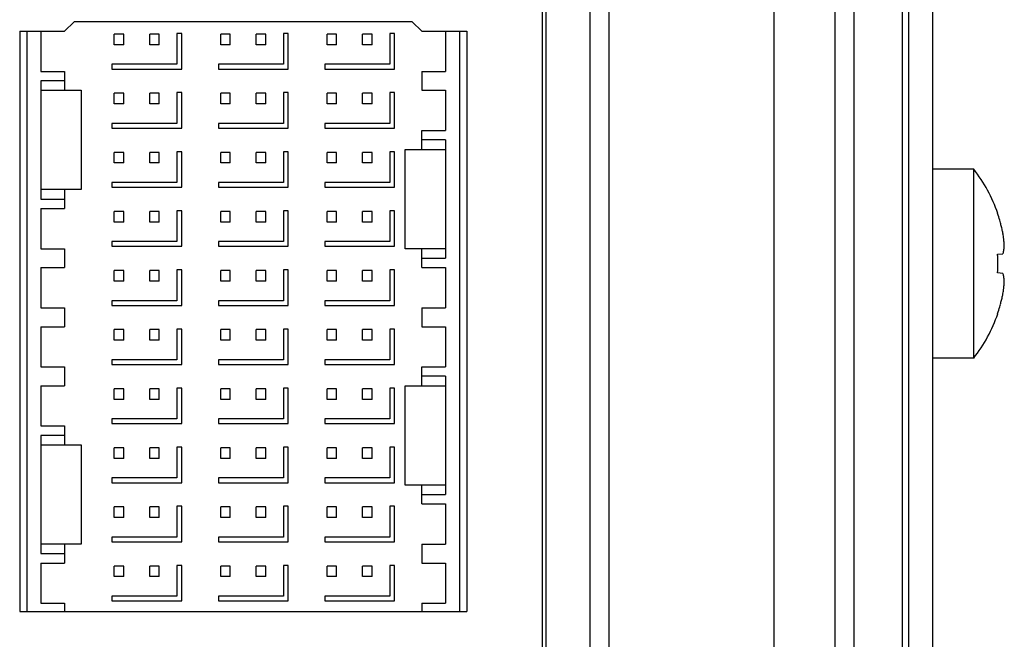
# Model space of a CAD drawing. Header units: inches. Extents: x 0 to 34, y 0 to 22.
# Tile 14 of 42: x 8.006 to 8.825, y 14.57 to 15.086. Entities that reach past the tile are written whole.
import ezdxf

# ---------------------------------------------------------------- set-up
doc = ezdxf.new("R2010")
doc.units = ezdxf.units.IN
doc.header["$LTSCALE"] = 1.87
doc.header["$MEASUREMENT"] = 0
doc.layers.get('0').update_dxf_attribs({"linetype": 'CONTINUOUS'})

msp = doc.modelspace()

# ---------------------------------------------------------------- linework, layer by layer
at = {"color": 7, "linetype": 'CONTINUOUS'}
for p, q in [((8.7006, 12.84712), (8.7006, 16.00662)), ((8.74059, 12.84678), (8.74059, 16.00696)), ((8.74605, 12.84496), (8.74605, 16.00878)), ((8.63405, 12.88855), (8.63405, 15.96505)), ((8.49655, 13.12805), (8.49655, 15.89005)), ((8.48071, 13.12838), (8.48071, 15.88971)), ((8.44105, 13.15805), (8.44105, 15.86005)), ((8.44388, 15.86289), (8.44388, 13.15521)), ((8.68466, 14.50793), (8.68466, 15.76867)), ((8.76605, 13.67325), (8.76605, 15.17406)), ((8.04336, 15.07685), (8.05124, 15.08473)), ((8.33273, 15.08473), (8.05124, 15.08473)), ((8.33273, 15.08473), (8.34061, 15.07685)), ((8.00596, 15.07685), (8.04336, 15.07685)), ((8.00596, 15.07685), (8.00596, 14.59359)), ((8.01187, 15.07685), (8.01187, 14.59359)), ((8.02368, 15.07685), (8.02368, 15.04339)), ((8.09258, 15.07439), (8.0847, 15.07439)), ((8.0847, 15.06553), (8.0847, 15.07439)), ((8.09258, 15.06553), (8.09258, 15.07439)), ((8.1221, 15.07439), (8.11423, 15.07439)), ((8.11423, 15.06553), (8.11423, 15.07439)), ((8.1221, 15.06553), (8.1221, 15.07439)), ((8.1408, 15.07489), (8.13687, 15.07489)), ((8.13687, 15.07489), (8.13687, 15.0493)), ((8.1408, 15.04536), (8.1408, 15.07489)), ((8.18116, 15.07439), (8.17328, 15.07439)), ((8.17328, 15.06553), (8.17328, 15.07439)), ((8.18116, 15.06553), (8.18116, 15.07439)), ((8.21069, 15.07439), (8.20281, 15.07439)), ((8.20281, 15.06553), (8.20281, 15.07439)), ((8.21069, 15.06553), (8.21069, 15.07439)), ((8.22939, 15.07489), (8.22545, 15.07489)), ((8.22545, 15.07489), (8.22545, 15.0493)), ((8.22939, 15.04536), (8.22939, 15.07489)), ((8.26974, 15.07439), (8.26187, 15.07439)), ((8.26187, 15.06553), (8.26187, 15.07439)), ((8.26974, 15.06553), (8.26974, 15.07439)), ((8.29927, 15.07439), (8.29139, 15.07439)), ((8.29139, 15.06553), (8.29139, 15.07439)), ((8.29927, 15.06553), (8.29927, 15.07439)), ((8.31797, 15.07489), (8.31403, 15.07489)), ((8.31403, 15.07489), (8.31403, 15.0493)), ((8.31797, 15.04536), (8.31797, 15.07489)), ((8.34061, 15.07685), (8.37801, 15.07685)), ((8.36029, 15.07685), (8.36029, 15.04339)), ((8.3721, 15.07685), (8.3721, 14.59359)), ((8.37801, 15.07685), (8.37801, 14.59359)), ((8.09258, 15.06553), (8.0847, 15.06553)), ((8.1221, 15.06553), (8.11423, 15.06553)), ((8.18116, 15.06553), (8.17328, 15.06553)), ((8.21069, 15.06553), (8.20281, 15.06553)), ((8.26974, 15.06553), (8.26187, 15.06553)), ((8.29927, 15.06553), (8.29139, 15.06553)), ((8.13687, 15.0493), (8.08273, 15.0493)), ((8.08273, 15.0493), (8.08273, 15.04536)), ((8.22545, 15.0493), (8.17132, 15.0493)), ((8.17132, 15.0493), (8.17132, 15.04536)), ((8.31403, 15.0493), (8.2599, 15.0493)), ((8.2599, 15.0493), (8.2599, 15.04536)), ((8.02368, 15.04339), (8.04336, 15.04339)), ((8.04336, 15.04339), (8.04336, 15.02764)), ((8.08273, 15.04536), (8.1408, 15.04536)), ((8.17132, 15.04536), (8.22939, 15.04536)), ((8.2599, 15.04536), (8.31797, 15.04536)), ((8.34061, 15.04339), (8.36029, 15.04339)), ((8.34061, 15.04339), (8.34061, 15.02764)), ((8.04336, 15.03551), (8.02368, 15.03551)), ((8.02368, 15.03551), (8.02368, 14.93709)), ((8.02368, 15.02764), (8.05714, 15.02764)), ((8.05714, 15.02764), (8.05714, 14.94496)), ((8.09258, 15.02518), (8.0847, 15.02518)), ((8.0847, 15.01632), (8.0847, 15.02518)), ((8.09258, 15.01632), (8.09258, 15.02518)), ((8.1221, 15.02518), (8.11423, 15.02518)), ((8.11423, 15.01632), (8.11423, 15.02518)), ((8.1221, 15.01632), (8.1221, 15.02518)), ((8.1408, 15.02568), (8.13687, 15.02568)), ((8.13687, 15.02568), (8.13687, 15.00009)), ((8.1408, 14.99615), (8.1408, 15.02568)), ((8.18116, 15.02518), (8.17328, 15.02518)), ((8.17328, 15.01632), (8.17328, 15.02518)), ((8.18116, 15.01632), (8.18116, 15.02518)), ((8.21069, 15.02518), (8.20281, 15.02518)), ((8.20281, 15.01632), (8.20281, 15.02518)), ((8.21069, 15.01632), (8.21069, 15.02518)), ((8.22939, 15.02568), (8.22545, 15.02568)), ((8.22545, 15.02568), (8.22545, 15.00009)), ((8.22939, 14.99615), (8.22939, 15.02568)), ((8.26974, 15.02518), (8.26187, 15.02518)), ((8.26187, 15.01632), (8.26187, 15.02518)), ((8.26974, 15.01632), (8.26974, 15.02518)), ((8.29927, 15.02518), (8.29139, 15.02518)), ((8.29139, 15.01632), (8.29139, 15.02518)), ((8.29927, 15.01632), (8.29927, 15.02518)), ((8.31797, 15.02568), (8.31403, 15.02568)), ((8.31403, 15.02568), (8.31403, 15.00009)), ((8.31797, 14.99615), (8.31797, 15.02568)), ((8.34061, 15.02764), (8.36029, 15.02764)), ((8.36029, 15.02764), (8.36029, 14.99418)), ((8.09258, 15.01632), (8.0847, 15.01632)), ((8.1221, 15.01632), (8.11423, 15.01632)), ((8.18116, 15.01632), (8.17328, 15.01632)), ((8.21069, 15.01632), (8.20281, 15.01632)), ((8.26974, 15.01632), (8.26187, 15.01632)), ((8.29927, 15.01632), (8.29139, 15.01632)), ((8.13687, 15.00009), (8.08273, 15.00009)), ((8.08273, 15.00009), (8.08273, 14.99615)), ((8.22545, 15.00009), (8.17132, 15.00009)), ((8.17132, 15.00009), (8.17132, 14.99615)), ((8.31403, 15.00009), (8.2599, 15.00009)), ((8.2599, 15.00009), (8.2599, 14.99615)), ((8.08273, 14.99615), (8.1408, 14.99615)), ((8.17132, 14.99615), (8.22939, 14.99615)), ((8.2599, 14.99615), (8.31797, 14.99615)), ((8.34061, 14.99418), (8.36029, 14.99418)), ((8.34061, 14.97843), (8.34061, 14.99418)), ((8.36029, 14.9863), (8.34061, 14.9863)), ((8.36029, 14.9863), (8.36029, 14.88788)), ((8.09258, 14.97597), (8.0847, 14.97597)), ((8.0847, 14.96711), (8.0847, 14.97597)), ((8.09258, 14.96711), (8.09258, 14.97597)), ((8.1221, 14.97597), (8.11423, 14.97597)), ((8.11423, 14.96711), (8.11423, 14.97597)), ((8.1221, 14.96711), (8.1221, 14.97597)), ((8.1408, 14.97646), (8.13687, 14.97646)), ((8.13687, 14.97646), (8.13687, 14.95087)), ((8.1408, 14.94694), (8.1408, 14.97646)), ((8.18116, 14.97597), (8.17328, 14.97597)), ((8.17328, 14.96711), (8.17328, 14.97597)), ((8.18116, 14.96711), (8.18116, 14.97597)), ((8.21069, 14.97597), (8.20281, 14.97597)), ((8.20281, 14.96711), (8.20281, 14.97597)), ((8.21069, 14.96711), (8.21069, 14.97597)), ((8.22939, 14.97646), (8.22545, 14.97646)), ((8.22545, 14.97646), (8.22545, 14.95087)), ((8.22939, 14.94694), (8.22939, 14.97646)), ((8.26974, 14.97597), (8.26187, 14.97597)), ((8.26187, 14.96711), (8.26187, 14.97597)), ((8.26974, 14.96711), (8.26974, 14.97597)), ((8.29927, 14.97597), (8.29139, 14.97597)), ((8.29139, 14.96711), (8.29139, 14.97597)), ((8.29927, 14.96711), (8.29927, 14.97597)), ((8.31797, 14.97646), (8.31403, 14.97646)), ((8.31403, 14.97646), (8.31403, 14.95087)), ((8.31797, 14.94694), (8.31797, 14.97646)), ((8.32683, 14.97843), (8.36029, 14.97843)), ((8.32683, 14.89575), (8.32683, 14.97843)), ((8.09258, 14.96711), (8.0847, 14.96711)), ((8.1221, 14.96711), (8.11423, 14.96711)), ((8.18116, 14.96711), (8.17328, 14.96711)), ((8.21069, 14.96711), (8.20281, 14.96711)), ((8.26974, 14.96711), (8.26187, 14.96711)), ((8.29927, 14.96711), (8.29139, 14.96711)), ((8.79998, 14.96206), (8.76605, 14.96206)), ((8.79998, 14.80458), (8.79998, 14.96206)), ((8.13687, 14.95087), (8.08273, 14.95087)), ((8.08273, 14.95087), (8.08273, 14.94694)), ((8.22545, 14.95087), (8.17132, 14.95087)), ((8.17132, 14.95087), (8.17132, 14.94694)), ((8.31403, 14.95087), (8.2599, 14.95087)), ((8.2599, 14.95087), (8.2599, 14.94694)), ((8.05714, 14.94496), (8.02368, 14.94496)), ((8.04336, 14.94496), (8.04336, 14.92922)), ((8.08273, 14.94694), (8.1408, 14.94694)), ((8.17132, 14.94694), (8.22939, 14.94694)), ((8.2599, 14.94694), (8.31797, 14.94694)), ((8.02368, 14.93709), (8.04336, 14.93709)), ((8.02368, 14.92922), (8.04336, 14.92922)), ((8.02368, 14.92922), (8.02368, 14.89575)), ((8.09258, 14.92675), (8.0847, 14.92675)), ((8.0847, 14.9179), (8.0847, 14.92675)), ((8.09258, 14.9179), (8.09258, 14.92675)), ((8.1221, 14.92675), (8.11423, 14.92675)), ((8.11423, 14.9179), (8.11423, 14.92675)), ((8.1221, 14.9179), (8.1221, 14.92675)), ((8.1408, 14.92725), (8.13687, 14.92725)), ((8.13687, 14.92725), (8.13687, 14.90166)), ((8.1408, 14.89772), (8.1408, 14.92725)), ((8.18116, 14.92675), (8.17328, 14.92675)), ((8.17328, 14.9179), (8.17328, 14.92675)), ((8.18116, 14.9179), (8.18116, 14.92675)), ((8.21069, 14.92675), (8.20281, 14.92675)), ((8.20281, 14.9179), (8.20281, 14.92675)), ((8.21069, 14.9179), (8.21069, 14.92675)), ((8.22939, 14.92725), (8.22545, 14.92725)), ((8.22545, 14.92725), (8.22545, 14.90166)), ((8.22939, 14.89772), (8.22939, 14.92725)), ((8.26974, 14.92675), (8.26187, 14.92675)), ((8.26187, 14.9179), (8.26187, 14.92675)), ((8.26974, 14.9179), (8.26974, 14.92675)), ((8.29927, 14.92675), (8.29139, 14.92675)), ((8.29139, 14.9179), (8.29139, 14.92675)), ((8.29927, 14.9179), (8.29927, 14.92675)), ((8.31797, 14.92725), (8.31403, 14.92725)), ((8.31403, 14.92725), (8.31403, 14.90166)), ((8.31797, 14.89772), (8.31797, 14.92725)), ((8.81987, 14.92493), (8.82008, 14.92504)), ((8.09258, 14.9179), (8.0847, 14.9179)), ((8.1221, 14.9179), (8.11423, 14.9179)), ((8.18116, 14.9179), (8.17328, 14.9179)), ((8.21069, 14.9179), (8.20281, 14.9179)), ((8.26974, 14.9179), (8.26187, 14.9179)), ((8.29927, 14.9179), (8.29139, 14.9179)), ((8.13687, 14.90166), (8.08273, 14.90166)), ((8.08273, 14.90166), (8.08273, 14.89772)), ((8.22545, 14.90166), (8.17132, 14.90166)), ((8.17132, 14.90166), (8.17132, 14.89772)), ((8.31403, 14.90166), (8.2599, 14.90166)), ((8.2599, 14.90166), (8.2599, 14.89772)), ((8.02368, 14.89575), (8.04336, 14.89575)), ((8.04336, 14.89575), (8.04336, 14.88)), ((8.08273, 14.89772), (8.1408, 14.89772)), ((8.17132, 14.89772), (8.22939, 14.89772)), ((8.2599, 14.89772), (8.31797, 14.89772)), ((8.36029, 14.89575), (8.32683, 14.89575)), ((8.34061, 14.88), (8.34061, 14.89575)), ((8.81987, 14.89107), (8.82437, 14.89146)), ((8.34061, 14.88788), (8.36029, 14.88788)), ((8.02368, 14.88), (8.04336, 14.88)), ((8.02368, 14.88), (8.02368, 14.84654)), ((8.09258, 14.87754), (8.0847, 14.87754)), ((8.0847, 14.86868), (8.0847, 14.87754)), ((8.09258, 14.86868), (8.09258, 14.87754)), ((8.1221, 14.87754), (8.11423, 14.87754)), ((8.11423, 14.86868), (8.11423, 14.87754)), ((8.1221, 14.86868), (8.1221, 14.87754)), ((8.1408, 14.87804), (8.13687, 14.87804)), ((8.13687, 14.87804), (8.13687, 14.85245)), ((8.1408, 14.84851), (8.1408, 14.87804)), ((8.18116, 14.87754), (8.17328, 14.87754)), ((8.17328, 14.86868), (8.17328, 14.87754)), ((8.18116, 14.86868), (8.18116, 14.87754)), ((8.21069, 14.87754), (8.20281, 14.87754)), ((8.20281, 14.86868), (8.20281, 14.87754)), ((8.21069, 14.86868), (8.21069, 14.87754)), ((8.22939, 14.87804), (8.22545, 14.87804)), ((8.22545, 14.87804), (8.22545, 14.85245)), ((8.22939, 14.84851), (8.22939, 14.87804)), ((8.26974, 14.87754), (8.26187, 14.87754)), ((8.26187, 14.86868), (8.26187, 14.87754)), ((8.26974, 14.86868), (8.26974, 14.87754)), ((8.29927, 14.87754), (8.29139, 14.87754)), ((8.29139, 14.86868), (8.29139, 14.87754)), ((8.29927, 14.86868), (8.29927, 14.87754)), ((8.31797, 14.87804), (8.31403, 14.87804)), ((8.31403, 14.87804), (8.31403, 14.85245)), ((8.31797, 14.84851), (8.31797, 14.87804)), ((8.34061, 14.88), (8.36029, 14.88)), ((8.36029, 14.88), (8.36029, 14.84654)), ((8.82437, 14.87518), (8.81987, 14.87558)), ((8.09258, 14.86868), (8.0847, 14.86868)), ((8.1221, 14.86868), (8.11423, 14.86868)), ((8.18116, 14.86868), (8.17328, 14.86868)), ((8.21069, 14.86868), (8.20281, 14.86868)), ((8.26974, 14.86868), (8.26187, 14.86868)), ((8.29927, 14.86868), (8.29139, 14.86868)), ((8.13687, 14.85245), (8.08273, 14.85245)), ((8.08273, 14.85245), (8.08273, 14.84851)), ((8.22545, 14.85245), (8.17132, 14.85245)), ((8.17132, 14.85245), (8.17132, 14.84851)), ((8.31403, 14.85245), (8.2599, 14.85245)), ((8.2599, 14.85245), (8.2599, 14.84851)), ((8.02368, 14.84654), (8.04336, 14.84654)), ((8.04336, 14.84654), (8.04336, 14.83079)), ((8.08273, 14.84851), (8.1408, 14.84851)), ((8.17132, 14.84851), (8.22939, 14.84851)), ((8.2599, 14.84851), (8.31797, 14.84851)), ((8.34061, 14.84654), (8.36029, 14.84654)), ((8.34061, 14.84654), (8.34061, 14.83079)), ((8.82008, 14.84161), (8.81987, 14.84172)), ((8.02368, 14.83079), (8.04336, 14.83079)), ((8.02368, 14.83079), (8.02368, 14.79733)), ((8.09258, 14.82833), (8.0847, 14.82833)), ((8.0847, 14.81947), (8.0847, 14.82833)), ((8.09258, 14.81947), (8.09258, 14.82833)), ((8.1221, 14.82833), (8.11423, 14.82833)), ((8.11423, 14.81947), (8.11423, 14.82833)), ((8.1221, 14.81947), (8.1221, 14.82833)), ((8.1408, 14.82883), (8.13687, 14.82883)), ((8.13687, 14.82883), (8.13687, 14.80324)), ((8.1408, 14.7993), (8.1408, 14.82883)), ((8.18116, 14.82833), (8.17328, 14.82833)), ((8.17328, 14.81947), (8.17328, 14.82833)), ((8.18116, 14.81947), (8.18116, 14.82833)), ((8.21069, 14.82833), (8.20281, 14.82833)), ((8.20281, 14.81947), (8.20281, 14.82833)), ((8.21069, 14.81947), (8.21069, 14.82833)), ((8.22939, 14.82883), (8.22545, 14.82883)), ((8.22545, 14.82883), (8.22545, 14.80324)), ((8.22939, 14.7993), (8.22939, 14.82883)), ((8.26974, 14.82833), (8.26187, 14.82833)), ((8.26187, 14.81947), (8.26187, 14.82833)), ((8.26974, 14.81947), (8.26974, 14.82833)), ((8.29927, 14.82833), (8.29139, 14.82833)), ((8.29139, 14.81947), (8.29139, 14.82833)), ((8.29927, 14.81947), (8.29927, 14.82833)), ((8.31797, 14.82883), (8.31403, 14.82883)), ((8.31403, 14.82883), (8.31403, 14.80324)), ((8.31797, 14.7993), (8.31797, 14.82883)), ((8.34061, 14.83079), (8.36029, 14.83079)), ((8.36029, 14.83079), (8.36029, 14.79733)), ((8.09258, 14.81947), (8.0847, 14.81947)), ((8.1221, 14.81947), (8.11423, 14.81947)), ((8.18116, 14.81947), (8.17328, 14.81947)), ((8.21069, 14.81947), (8.20281, 14.81947)), ((8.26974, 14.81947), (8.26187, 14.81947)), ((8.29927, 14.81947), (8.29139, 14.81947)), ((8.13687, 14.80324), (8.08273, 14.80324)), ((8.08273, 14.80324), (8.08273, 14.7993)), ((8.22545, 14.80324), (8.17132, 14.80324)), ((8.17132, 14.80324), (8.17132, 14.7993)), ((8.31403, 14.80324), (8.2599, 14.80324)), ((8.2599, 14.80324), (8.2599, 14.7993)), ((8.79998, 14.80458), (8.76605, 14.80458)), ((8.02368, 14.79733), (8.04336, 14.79733)), ((8.04336, 14.79733), (8.04336, 14.78158)), ((8.08273, 14.7993), (8.1408, 14.7993)), ((8.17132, 14.7993), (8.22939, 14.7993)), ((8.2599, 14.7993), (8.31797, 14.7993)), ((8.34061, 14.79733), (8.36029, 14.79733)), ((8.34061, 14.78158), (8.34061, 14.79733)), ((8.36029, 14.78945), (8.34061, 14.78945)), ((8.36029, 14.78945), (8.36029, 14.69103)), ((8.02368, 14.78158), (8.04336, 14.78158)), ((8.02368, 14.78158), (8.02368, 14.74811)), ((8.09258, 14.77912), (8.0847, 14.77912)), ((8.0847, 14.77026), (8.0847, 14.77912)), ((8.09258, 14.77026), (8.09258, 14.77912)), ((8.1221, 14.77912), (8.11423, 14.77912)), ((8.11423, 14.77026), (8.11423, 14.77912)), ((8.1221, 14.77026), (8.1221, 14.77912)), ((8.1408, 14.77961), (8.13687, 14.77961)), ((8.13687, 14.77961), (8.13687, 14.75402)), ((8.1408, 14.75009), (8.1408, 14.77961)), ((8.18116, 14.77912), (8.17328, 14.77912)), ((8.17328, 14.77026), (8.17328, 14.77912)), ((8.18116, 14.77026), (8.18116, 14.77912)), ((8.21069, 14.77912), (8.20281, 14.77912)), ((8.20281, 14.77026), (8.20281, 14.77912)), ((8.21069, 14.77026), (8.21069, 14.77912)), ((8.22939, 14.77961), (8.22545, 14.77961)), ((8.22545, 14.77961), (8.22545, 14.75402)), ((8.22939, 14.75009), (8.22939, 14.77961)), ((8.26974, 14.77912), (8.26187, 14.77912)), ((8.26187, 14.77026), (8.26187, 14.77912)), ((8.26974, 14.77026), (8.26974, 14.77912)), ((8.29927, 14.77912), (8.29139, 14.77912)), ((8.29139, 14.77026), (8.29139, 14.77912)), ((8.29927, 14.77026), (8.29927, 14.77912)), ((8.31797, 14.77961), (8.31403, 14.77961)), ((8.31403, 14.77961), (8.31403, 14.75402)), ((8.31797, 14.75009), (8.31797, 14.77961)), ((8.32683, 14.78158), (8.36029, 14.78158)), ((8.32683, 14.6989), (8.32683, 14.78158)), ((8.09258, 14.77026), (8.0847, 14.77026)), ((8.1221, 14.77026), (8.11423, 14.77026)), ((8.18116, 14.77026), (8.17328, 14.77026)), ((8.21069, 14.77026), (8.20281, 14.77026)), ((8.26974, 14.77026), (8.26187, 14.77026)), ((8.29927, 14.77026), (8.29139, 14.77026)), ((8.13687, 14.75402), (8.08273, 14.75402)), ((8.08273, 14.75402), (8.08273, 14.75009)), ((8.22545, 14.75402), (8.17132, 14.75402)), ((8.17132, 14.75402), (8.17132, 14.75009)), ((8.31403, 14.75402), (8.2599, 14.75402)), ((8.2599, 14.75402), (8.2599, 14.75009)), ((8.02368, 14.74811), (8.04336, 14.74811)), ((8.04336, 14.74811), (8.04336, 14.73237)), ((8.08273, 14.75009), (8.1408, 14.75009)), ((8.17132, 14.75009), (8.22939, 14.75009)), ((8.2599, 14.75009), (8.31797, 14.75009)), ((8.04336, 14.74024), (8.02368, 14.74024)), ((8.02368, 14.74024), (8.02368, 14.64181)), ((8.02368, 14.73237), (8.05714, 14.73237)), ((8.05714, 14.73237), (8.05714, 14.64969)), ((8.09258, 14.7299), (8.0847, 14.7299)), ((8.0847, 14.72105), (8.0847, 14.7299)), ((8.09258, 14.72105), (8.09258, 14.7299)), ((8.1221, 14.7299), (8.11423, 14.7299)), ((8.11423, 14.72105), (8.11423, 14.7299)), ((8.1221, 14.72105), (8.1221, 14.7299)), ((8.1408, 14.7304), (8.13687, 14.7304)), ((8.13687, 14.7304), (8.13687, 14.70481)), ((8.1408, 14.70087), (8.1408, 14.7304)), ((8.18116, 14.7299), (8.17328, 14.7299)), ((8.17328, 14.72105), (8.17328, 14.7299)), ((8.18116, 14.72105), (8.18116, 14.7299)), ((8.21069, 14.7299), (8.20281, 14.7299)), ((8.20281, 14.72105), (8.20281, 14.7299)), ((8.21069, 14.72105), (8.21069, 14.7299)), ((8.22939, 14.7304), (8.22545, 14.7304)), ((8.22545, 14.7304), (8.22545, 14.70481)), ((8.22939, 14.70087), (8.22939, 14.7304)), ((8.26974, 14.7299), (8.26187, 14.7299)), ((8.26187, 14.72105), (8.26187, 14.7299)), ((8.26974, 14.72105), (8.26974, 14.7299)), ((8.29927, 14.7299), (8.29139, 14.7299)), ((8.29139, 14.72105), (8.29139, 14.7299)), ((8.29927, 14.72105), (8.29927, 14.7299)), ((8.31797, 14.7304), (8.31403, 14.7304)), ((8.31403, 14.7304), (8.31403, 14.70481)), ((8.31797, 14.70087), (8.31797, 14.7304)), ((8.09258, 14.72105), (8.0847, 14.72105)), ((8.1221, 14.72105), (8.11423, 14.72105)), ((8.18116, 14.72105), (8.17328, 14.72105)), ((8.21069, 14.72105), (8.20281, 14.72105)), ((8.26974, 14.72105), (8.26187, 14.72105)), ((8.29927, 14.72105), (8.29139, 14.72105)), ((8.13687, 14.70481), (8.08273, 14.70481)), ((8.08273, 14.70481), (8.08273, 14.70087)), ((8.22545, 14.70481), (8.17132, 14.70481)), ((8.17132, 14.70481), (8.17132, 14.70087)), ((8.31403, 14.70481), (8.2599, 14.70481)), ((8.2599, 14.70481), (8.2599, 14.70087)), ((8.08273, 14.70087), (8.1408, 14.70087)), ((8.17132, 14.70087), (8.22939, 14.70087)), ((8.2599, 14.70087), (8.31797, 14.70087)), ((8.36029, 14.6989), (8.32683, 14.6989)), ((8.34061, 14.68315), (8.34061, 14.6989)), ((8.34061, 14.69103), (8.36029, 14.69103)), ((8.09258, 14.68069), (8.0847, 14.68069)), ((8.0847, 14.67183), (8.0847, 14.68069)), ((8.09258, 14.67183), (8.09258, 14.68069)), ((8.1221, 14.68069), (8.11423, 14.68069)), ((8.11423, 14.67183), (8.11423, 14.68069)), ((8.1221, 14.67183), (8.1221, 14.68069)), ((8.1408, 14.68119), (8.13687, 14.68119)), ((8.13687, 14.68119), (8.13687, 14.6556)), ((8.1408, 14.65166), (8.1408, 14.68119)), ((8.18116, 14.68069), (8.17328, 14.68069)), ((8.17328, 14.67183), (8.17328, 14.68069)), ((8.18116, 14.67183), (8.18116, 14.68069)), ((8.21069, 14.68069), (8.20281, 14.68069)), ((8.20281, 14.67183), (8.20281, 14.68069)), ((8.21069, 14.67183), (8.21069, 14.68069)), ((8.22939, 14.68119), (8.22545, 14.68119)), ((8.22545, 14.68119), (8.22545, 14.6556)), ((8.22939, 14.65166), (8.22939, 14.68119)), ((8.26974, 14.68069), (8.26187, 14.68069)), ((8.26187, 14.67183), (8.26187, 14.68069)), ((8.26974, 14.67183), (8.26974, 14.68069)), ((8.29927, 14.68069), (8.29139, 14.68069)), ((8.29139, 14.67183), (8.29139, 14.68069)), ((8.29927, 14.67183), (8.29927, 14.68069)), ((8.31797, 14.68119), (8.31403, 14.68119)), ((8.31403, 14.68119), (8.31403, 14.6556)), ((8.31797, 14.65166), (8.31797, 14.68119)), ((8.34061, 14.68315), (8.36029, 14.68315)), ((8.36029, 14.68315), (8.36029, 14.64969)), ((8.09258, 14.67183), (8.0847, 14.67183)), ((8.1221, 14.67183), (8.11423, 14.67183)), ((8.18116, 14.67183), (8.17328, 14.67183)), ((8.21069, 14.67183), (8.20281, 14.67183)), ((8.26974, 14.67183), (8.26187, 14.67183)), ((8.29927, 14.67183), (8.29139, 14.67183)), ((8.13687, 14.6556), (8.08273, 14.6556)), ((8.08273, 14.6556), (8.08273, 14.65166)), ((8.22545, 14.6556), (8.17132, 14.6556)), ((8.17132, 14.6556), (8.17132, 14.65166)), ((8.31403, 14.6556), (8.2599, 14.6556)), ((8.2599, 14.6556), (8.2599, 14.65166)), ((8.05714, 14.64969), (8.02368, 14.64969)), ((8.04336, 14.64969), (8.04336, 14.63394)), ((8.08273, 14.65166), (8.1408, 14.65166)), ((8.17132, 14.65166), (8.22939, 14.65166)), ((8.2599, 14.65166), (8.31797, 14.65166)), ((8.34061, 14.64969), (8.36029, 14.64969)), ((8.34061, 14.64969), (8.34061, 14.63394)), ((8.02368, 14.64181), (8.04336, 14.64181)), ((8.02368, 14.63394), (8.04336, 14.63394)), ((8.02368, 14.63394), (8.02368, 14.60048)), ((8.09258, 14.63148), (8.0847, 14.63148)), ((8.0847, 14.62262), (8.0847, 14.63148)), ((8.09258, 14.62262), (8.09258, 14.63148)), ((8.1221, 14.63148), (8.11423, 14.63148)), ((8.11423, 14.62262), (8.11423, 14.63148)), ((8.1221, 14.62262), (8.1221, 14.63148)), ((8.1408, 14.63198), (8.13687, 14.63198)), ((8.13687, 14.63198), (8.13687, 14.60639)), ((8.1408, 14.60245), (8.1408, 14.63198)), ((8.18116, 14.63148), (8.17328, 14.63148)), ((8.17328, 14.62262), (8.17328, 14.63148)), ((8.18116, 14.62262), (8.18116, 14.63148)), ((8.21069, 14.63148), (8.20281, 14.63148)), ((8.20281, 14.62262), (8.20281, 14.63148)), ((8.21069, 14.62262), (8.21069, 14.63148)), ((8.22939, 14.63198), (8.22545, 14.63198)), ((8.22545, 14.63198), (8.22545, 14.60639)), ((8.22939, 14.60245), (8.22939, 14.63198)), ((8.26974, 14.63148), (8.26187, 14.63148)), ((8.26187, 14.62262), (8.26187, 14.63148)), ((8.26974, 14.62262), (8.26974, 14.63148)), ((8.29927, 14.63148), (8.29139, 14.63148)), ((8.29139, 14.62262), (8.29139, 14.63148)), ((8.29927, 14.62262), (8.29927, 14.63148)), ((8.31797, 14.63198), (8.31403, 14.63198)), ((8.31403, 14.63198), (8.31403, 14.60639)), ((8.31797, 14.60245), (8.31797, 14.63198)), ((8.34061, 14.63394), (8.36029, 14.63394)), ((8.36029, 14.63394), (8.36029, 14.60048)), ((8.09258, 14.62262), (8.0847, 14.62262)), ((8.1221, 14.62262), (8.11423, 14.62262)), ((8.18116, 14.62262), (8.17328, 14.62262)), ((8.21069, 14.62262), (8.20281, 14.62262)), ((8.26974, 14.62262), (8.26187, 14.62262)), ((8.29927, 14.62262), (8.29139, 14.62262)), ((8.13687, 14.60639), (8.08273, 14.60639)), ((8.08273, 14.60639), (8.08273, 14.60245)), ((8.22545, 14.60639), (8.17132, 14.60639)), ((8.17132, 14.60639), (8.17132, 14.60245)), ((8.31403, 14.60639), (8.2599, 14.60639)), ((8.2599, 14.60639), (8.2599, 14.60245)), ((8.02368, 14.60048), (8.04336, 14.60048)), ((8.04336, 14.60048), (8.04336, 14.59359)), ((8.08273, 14.60245), (8.1408, 14.60245)), ((8.17132, 14.60245), (8.22939, 14.60245)), ((8.2599, 14.60245), (8.31797, 14.60245)), ((8.34061, 14.60048), (8.36029, 14.60048)), ((8.34061, 14.60048), (8.34061, 14.59359)), ((8.00596, 14.59359), (8.37801, 14.59359))]:
    msp.add_line(p, q, dxfattribs=at)
for centre, radius, start, end in [((8.69912, 14.88332), 0.12795, 19.02672, 37.97987), ((8.69852, 14.88335), 0.12828, 16.33454, 18.91332), ((8.69849, 14.88334), 0.1283, 15.32306, 16.33453), ((8.69848, 14.88334), 0.12832, 14.5421, 15.32304), ((8.69847, 14.88334), 0.12833, 13.78385, 14.54211), ((8.69847, 14.88333), 0.12833, 12.94241, 13.78383), ((8.69846, 14.88333), 0.12834, 12.39855, 12.94242), ((8.69845, 14.88333), 0.12835, 11.15459, 12.39852), ((8.73051, 14.89317), 0.09505, 7.93169, 9.07535), ((8.73048, 14.89316), 0.09508, 7.49894, 7.9317), ((8.73045, 14.89316), 0.09511, 6.84229, 7.49892), ((8.73041, 14.89315), 0.09515, 6.33282, 6.84229), ((8.73037, 14.89315), 0.09519, 5.79122, 6.33281), ((8.73032, 14.89314), 0.09524, 5.23124, 5.79121), ((8.73027, 14.89314), 0.0953, 4.76303, 5.23124), ((8.7302, 14.89313), 0.09536, 4.11869, 4.763), ((8.73014, 14.89313), 0.09542, 3.74167, 4.11871), ((8.73004, 14.89312), 0.09553, 2.71182, 3.74153), ((8.67797, 14.88332), 0.14211, 1.87532, 3.12331), ((8.78929, 14.90091), 0.03634, 344.93242, 346.73981), ((8.78988, 14.90077), 0.03573, 346.74311, 347.43466), ((8.79026, 14.90068), 0.03534, 347.43404, 348.49188), ((8.79065, 14.9006), 0.03494, 348.49239, 349.31918), ((8.79098, 14.90054), 0.0346, 349.31913, 350.20465), ((8.79131, 14.90048), 0.03427, 350.20465, 351.12602), ((8.7916, 14.90044), 0.03397, 351.12627, 351.90205), ((8.7919, 14.9004), 0.03368, 351.90168, 352.97567), ((8.79215, 14.90036), 0.03342, 352.97628, 353.60854), ((8.79247, 14.90033), 0.0331, 353.60692, 355.34613), ((8.67789, 14.88332), 0.14219, 0.62534, 1.87533), ((8.67786, 14.88332), 0.14222, 359.37466, 0.62534), ((8.67797, 14.88332), 0.14211, 356.87669, 358.12468), ((8.67789, 14.88332), 0.14219, 358.12467, 359.37466), ((8.78929, 14.86574), 0.03634, 13.26019, 15.06758), ((8.78988, 14.86588), 0.03573, 12.56534, 13.25688), ((8.79026, 14.86596), 0.03534, 11.50812, 12.56596), ((8.79065, 14.86604), 0.03494, 10.68082, 11.50761), ((8.79098, 14.8661), 0.0346, 9.79535, 10.68087), ((8.79131, 14.86616), 0.03427, 8.87399, 9.79535), ((8.7916, 14.86621), 0.03397, 8.09795, 8.87373), ((8.7919, 14.86625), 0.03368, 7.02433, 8.09832), ((8.7302, 14.87351), 0.09536, 355.237, 355.88131), ((8.79215, 14.86628), 0.03342, 6.39145, 7.02372), ((8.73014, 14.87351), 0.09542, 355.88129, 356.25833), ((8.79247, 14.86631), 0.0331, 4.65387, 6.39308), ((8.73004, 14.87352), 0.09553, 356.25847, 357.28818), ((8.69845, 14.88331), 0.12835, 347.60148, 348.84541), ((8.73051, 14.87348), 0.09505, 350.92465, 352.06831), ((8.73048, 14.87348), 0.09508, 352.0683, 352.50106), ((8.73045, 14.87348), 0.09511, 352.50108, 353.15771), ((8.73041, 14.87349), 0.09515, 353.15771, 353.66718), ((8.73037, 14.87349), 0.09519, 353.66719, 354.20878), ((8.73032, 14.8735), 0.09524, 354.20879, 354.76876), ((8.73027, 14.8735), 0.0953, 354.76876, 355.23697), ((8.69849, 14.8833), 0.1283, 343.66547, 344.67694), ((8.69848, 14.88331), 0.12832, 344.67696, 345.4579), ((8.69847, 14.88331), 0.12832, 345.45789, 346.21615), ((8.69847, 14.88331), 0.12833, 346.21617, 347.05759), ((8.69846, 14.88331), 0.12834, 347.05758, 347.60145), ((8.69912, 14.88332), 0.12795, 322.02013, 340.97328), ((8.69852, 14.8833), 0.12828, 341.08668, 343.66546)]:
    msp.add_arc(centre, radius, start, end, dxfattribs=at)

doc.saveas('drawing.dxf')
